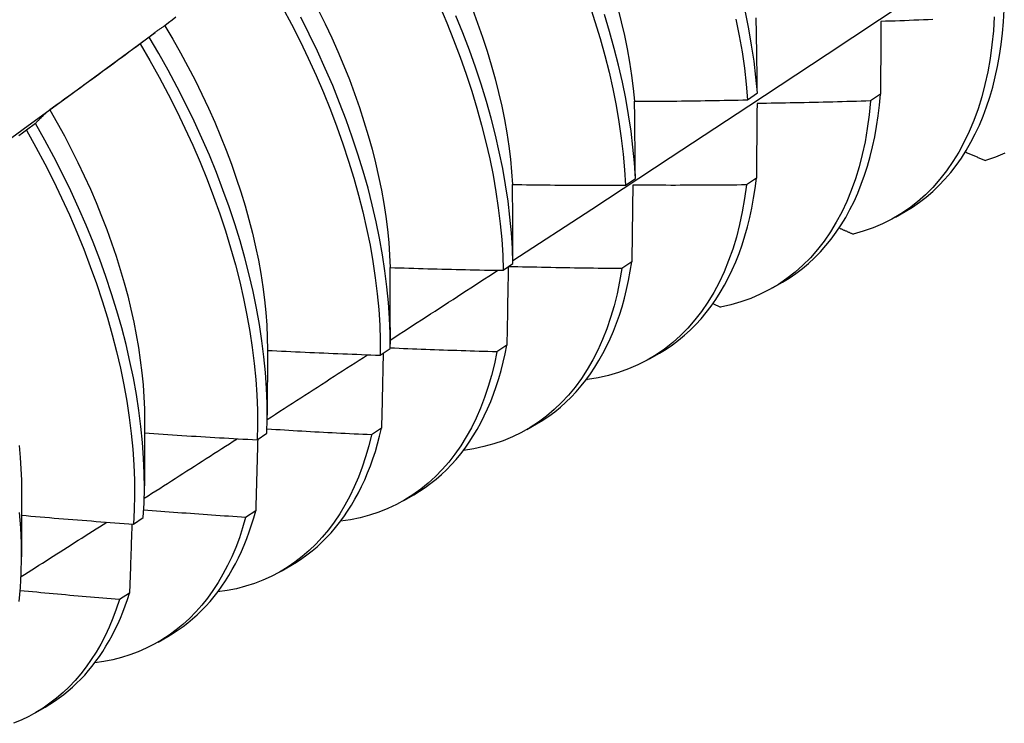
# Model space of a CAD drawing. Header units: inches. Extents: x 25 to 728, y 80 to 330.
# Tile 98 of 160: x 652.805 to 653.084, y 298.366 to 298.565. Entities that reach past the tile are written whole.
import ezdxf

# ---------------------------------------------------------------- set-up
doc = ezdxf.new("R2010")
doc.units = ezdxf.units.IN
doc.header["$MEASUREMENT"] = 0
doc.layers.add('Visible Edges(ANSI)', color=7, linetype='Continuous', lineweight=25)

msp = doc.modelspace()

# ---------------------------------------------------------------- linework, layer by layer
at = {"layer": 'Visible Edges(ANSI)'}
for p, q in [((652.82997, 298.55159), (652.84381, 298.56181)), ((652.84212, 298.56049), (652.83955, 298.55853)), ((653.01157, 298.54271), (653.01433, 298.54465)), ((653.04919, 298.5443), (653.04638, 298.5424)), ((652.80992, 298.53604), (652.80734, 298.53409)), ((652.97702, 298.51855), (652.97979, 298.52048)), ((653.01404, 298.52054), (653.01122, 298.51864)), ((653.05343, 298.50952), (653.05621, 298.51113)), ((652.94235, 298.49447), (652.94513, 298.49639)), ((652.97877, 298.49686), (652.97595, 298.49497)), ((653.01863, 298.48948), (653.02141, 298.49109)), ((653.00175, 298.48504), (653.00385, 298.48409)), ((652.91036, 298.47828), (652.91036, 298.47355)), ((652.87558, 298.47197), (652.87556, 298.45351)), ((652.90756, 298.47045), (652.91035, 298.47237)), ((652.94339, 298.47328), (652.94055, 298.4714)), ((652.98383, 298.46945), (652.98662, 298.47105)), ((652.966, 298.4637), (652.96621, 298.46361)), ((652.84078, 298.45193), (652.84076, 298.43347)), ((652.90789, 298.4498), (652.90504, 298.44792)), ((652.94903, 298.44941), (652.95182, 298.45101)), ((652.87266, 298.44651), (652.87545, 298.44842)), ((652.80599, 298.43189), (652.80596, 298.41344)), ((652.91424, 298.42937), (652.91702, 298.43097)), ((652.83763, 298.42266), (652.84044, 298.42456)), ((652.87227, 298.42642), (652.86942, 298.42455)), ((652.87944, 298.40933), (652.88222, 298.41093)), ((652.83654, 298.40314), (652.83368, 298.40128)), ((652.84464, 298.38929), (652.84742, 298.39089)), ((652.80984, 298.36925), (652.81262, 298.37085))]:
    msp.add_line(p, q, dxfattribs=at)
at = {"layer": 'Visible Edges(ANSI)', "flags": 128}
for points in [[(652.94513, 298.49728), (652.96742, 298.51182), (652.98968, 298.52639), (653.0119, 298.54099), (653.03408, 298.55563), (653.05621, 298.57029), (653.07831, 298.58498), (653.10037, 298.5997), (653.12239, 298.61445), (653.14437, 298.62923), (653.1663, 298.64402), (653.1882, 298.65885), (653.21006, 298.6737), (653.23187, 298.68856), (653.25365, 298.70346), (653.27538, 298.71837)], [(652.87989, 298.56887), (652.88242, 298.56411), (652.88485, 298.55931), (652.88716, 298.55449), (652.88936, 298.54964), (652.89144, 298.54479), (652.89341, 298.53993), (652.89525, 298.53508), (652.89698, 298.53022), (652.89857, 298.52539), (652.90004, 298.52057), (652.90139, 298.51577), (652.9026, 298.511), (652.90369, 298.50627), (652.90464, 298.50159), (652.90546, 298.49695), (652.90614, 298.49236), (652.9067, 298.48784), (652.90712, 298.48338), (652.9074, 298.47899), (652.90755, 298.47468), (652.90756, 298.47045)], [(652.92429, 298.5694), (652.92636, 298.56454), (652.92832, 298.55969), (652.93016, 298.55483), (652.93187, 298.54998), (652.93346, 298.54514), (652.93493, 298.54032), (652.93626, 298.53552), (652.93747, 298.53076), (652.93854, 298.52603), (652.93949, 298.52135), (652.9403, 298.51671), (652.94098, 298.51213), (652.94152, 298.50761), (652.94193, 298.50316), (652.94221, 298.49877), (652.94235, 298.49447)], [(652.96677, 298.56973), (652.96835, 298.56489), (652.96981, 298.56007), (652.97114, 298.55528), (652.97233, 298.55052), (652.9734, 298.54579), (652.97434, 298.54111), (652.97514, 298.53648), (652.97581, 298.5319), (652.97635, 298.52738), (652.97675, 298.52293), (652.97702, 298.51855)], [(652.84968, 298.56606), (652.84862, 298.56527), (652.84757, 298.56447), (652.84651, 298.56368)], [(652.91035, 298.47237), (652.91033, 298.4766), (652.91017, 298.48092), (652.90987, 298.48532), (652.90944, 298.48978), (652.90888, 298.49431), (652.90818, 298.4989), (652.90735, 298.50354), (652.90639, 298.50823), (652.9053, 298.51296), (652.90408, 298.51773), (652.90272, 298.52253), (652.90124, 298.52735), (652.89963, 298.53219), (652.8979, 298.53705), (652.89605, 298.5419), (652.89408, 298.54676), (652.89198, 298.55161), (652.88977, 298.55645), (652.88745, 298.56127), (652.88502, 298.56607)], [(652.88999, 298.56817), (652.89194, 298.56425), (652.89379, 298.5603), (652.89556, 298.55635), (652.89723, 298.55238), (652.8988, 298.54842), (652.90028, 298.54446), (652.90166, 298.5405), (652.90294, 298.53656), (652.90412, 298.53263), (652.90521, 298.52873), (652.90619, 298.52485), (652.90707, 298.52099), (652.90785, 298.51718), (652.90853, 298.5134), (652.9091, 298.50967), (652.90957, 298.50598), (652.90994, 298.50235), (652.91019, 298.49877), (652.91034, 298.49526)], [(652.94513, 298.49639), (652.94498, 298.5007), (652.94469, 298.50509), (652.94427, 298.50955), (652.94372, 298.51408), (652.94303, 298.51866), (652.94221, 298.5233), (652.94125, 298.52799), (652.94017, 298.53272), (652.93895, 298.53749), (652.9376, 298.54228), (652.93613, 298.54711), (652.93453, 298.55194), (652.93281, 298.5568), (652.93096, 298.56165), (652.92899, 298.56651)], [(652.93363, 298.56836), (652.93512, 298.5644), (652.93651, 298.56045), (652.9378, 298.5565), (652.93899, 298.55258), (652.94007, 298.54868), (652.94105, 298.5448), (652.94193, 298.54095), (652.9427, 298.53714), (652.94337, 298.53337), (652.94393, 298.52964), (652.94439, 298.52595), (652.94474, 298.52232), (652.94499, 298.51875)], [(652.97979, 298.52048), (652.97951, 298.52487), (652.9791, 298.52933), (652.97855, 298.53385), (652.97787, 298.53843), (652.97706, 298.54307), (652.97611, 298.54775), (652.97503, 298.55248), (652.97382, 298.55724), (652.97249, 298.56204), (652.97102, 298.56686)], [(652.97482, 298.56865), (652.97581, 298.56477), (652.97669, 298.56092), (652.97748, 298.5571), (652.97815, 298.55333), (652.97873, 298.5496), (652.97919, 298.54592), (652.97955, 298.54229)], [(653.01433, 298.54465), (653.01393, 298.5491), (653.01339, 298.55362), (653.01271, 298.5582), (653.01191, 298.56283), (653.01097, 298.56751)], [(653.08142, 298.56624), (653.08116, 298.5622), (653.08077, 298.55826), (653.08024, 298.55441), (653.07958, 298.55068), (653.07879, 298.54706), (653.07787, 298.54355), (653.07682, 298.54017), (653.07564, 298.53691), (653.07434, 298.53378), (653.07292, 298.53079), (653.07137, 298.52793), (653.06971, 298.52522), (653.06793, 298.52264), (653.06604, 298.52022), (653.06403, 298.51795), (653.06191, 298.51583), (653.05969, 298.51387), (653.05737, 298.51207), (653.05494, 298.51043), (653.05242, 298.50896), (653.0498, 298.50765), (653.0471, 298.50651), (653.0443, 298.50553), (653.04143, 298.50473)], [(653.05621, 298.51113), (653.05826, 298.51238), (653.06024, 298.51374), (653.06215, 298.51521), (653.06399, 298.51679), (653.06576, 298.51847), (653.06746, 298.52026), (653.06908, 298.52215), (653.07063, 298.52414), (653.07211, 298.52623), (653.0735, 298.52842), (653.07482, 298.5307), (653.07605, 298.53308), (653.0772, 298.53556), (653.07827, 298.53812), (653.07926, 298.54077), (653.08016, 298.5435), (653.08097, 298.54632), (653.0817, 298.54921), (653.08234, 298.55219), (653.0829, 298.55524), (653.08336, 298.55837), (653.08374, 298.56156), (653.08403, 298.56483), (653.08422, 298.56816)], [(652.84651, 298.56368), (652.84632, 298.56356), (652.84613, 298.56344), (652.84594, 298.56332), (652.84576, 298.56319), (652.84557, 298.56307), (652.84538, 298.56294), (652.8452, 298.56281), (652.84501, 298.56268), (652.84482, 298.56255), (652.84464, 298.56242), (652.84446, 298.56229), (652.84427, 298.56216), (652.84409, 298.56203), (652.84391, 298.56189), (652.84373, 298.56176), (652.84355, 298.56162), (652.84336, 298.56148), (652.84319, 298.56134), (652.84301, 298.5612), (652.84283, 298.56106), (652.84265, 298.56092), (652.84247, 298.56078), (652.8423, 298.56063), (652.84212, 298.56049)], [(652.84651, 298.56368), (652.84879, 298.55987), (652.85098, 298.55602), (652.85309, 298.55214), (652.85511, 298.54824), (652.85705, 298.54431), (652.8589, 298.54037), (652.86066, 298.53642), (652.86233, 298.53246), (652.86391, 298.5285), (652.86539, 298.52454), (652.86678, 298.52059), (652.86807, 298.51665), (652.86927, 298.51273), (652.87036, 298.50883), (652.87136, 298.50495), (652.87225, 298.50111), (652.87304, 298.4973), (652.87372, 298.49353), (652.8743, 298.4898), (652.87477, 298.48612), (652.87513, 298.4825), (652.87539, 298.47893), (652.87554, 298.47542), (652.87558, 298.47197)], [(653.00826, 298.56555), (653.00919, 298.56087), (653.00999, 298.55625), (653.01065, 298.55167), (653.01118, 298.54716), (653.01157, 298.54271)], [(653.01433, 298.54465), (653.01432, 298.54554), (653.01431, 298.54644), (653.0143, 298.54733), (653.01428, 298.54822), (653.01427, 298.54911), (653.01426, 298.55001), (653.01425, 298.5509), (653.01423, 298.55179), (653.01422, 298.55267), (653.01421, 298.55356), (653.01419, 298.55445), (653.01418, 298.55533), (653.01417, 298.55622), (653.01415, 298.5571), (653.01414, 298.55799), (653.01412, 298.55887), (653.01411, 298.55975), (653.01409, 298.56063), (653.01408, 298.56151), (653.01406, 298.56239), (653.01405, 298.56326), (653.01403, 298.56414), (653.01402, 298.56502), (653.014, 298.56589)], [(653.04931, 298.56488), (653.04931, 298.56403), (653.04931, 298.56319), (653.0493, 298.56234), (653.0493, 298.56149), (653.04929, 298.56064), (653.04929, 298.55979), (653.04928, 298.55893), (653.04928, 298.55808), (653.04927, 298.55723), (653.04927, 298.55637), (653.04926, 298.55552), (653.04926, 298.55466), (653.04925, 298.5538), (653.04925, 298.55294), (653.04924, 298.55208), (653.04924, 298.55122), (653.04923, 298.55036), (653.04922, 298.5495), (653.04922, 298.54863), (653.04921, 298.54777), (653.04921, 298.5469), (653.0492, 298.54604), (653.0492, 298.54517), (653.04919, 298.5443)], [(653.06404, 298.56543), (653.0627, 298.56537), (653.06136, 298.56532), (653.06002, 298.56527), (653.05868, 298.56522), (653.05735, 298.56516), (653.05601, 298.56511), (653.05467, 298.56507), (653.05333, 298.56502), (653.05199, 298.56497), (653.05065, 298.56493), (653.04931, 298.56488)], [(652.87545, 298.44842), (652.87555, 298.45258), (652.87552, 298.45682), (652.87535, 298.46114), (652.87505, 298.46554), (652.87462, 298.47001), (652.87405, 298.47454), (652.87334, 298.47913), (652.8725, 298.48378), (652.87153, 298.48847), (652.87043, 298.49321), (652.8692, 298.49798), (652.86784, 298.50278), (652.86635, 298.5076), (652.86474, 298.51244), (652.863, 298.51729), (652.86114, 298.52215), (652.85916, 298.52701), (652.85706, 298.53186), (652.85484, 298.5367), (652.85251, 298.54152), (652.85007, 298.54631), (652.84753, 298.55108), (652.84487, 298.5558), (652.84212, 298.56049)], [(652.83955, 298.55853), (652.83849, 298.55775), (652.83743, 298.55696), (652.83637, 298.55617), (652.83531, 298.55539), (652.83425, 298.5546), (652.83318, 298.55382), (652.83212, 298.55304), (652.83106, 298.55226), (652.82999, 298.55148), (652.82893, 298.5507), (652.82786, 298.54992), (652.8268, 298.54914), (652.82573, 298.54837), (652.82466, 298.54759), (652.8236, 298.54682), (652.82253, 298.54604), (652.82146, 298.54527), (652.82039, 298.5445), (652.81932, 298.54373), (652.81824, 298.54296), (652.81717, 298.54219), (652.8161, 298.54142), (652.81503, 298.54066), (652.81395, 298.53989)], [(652.83955, 298.55853), (652.84229, 298.55385), (652.84494, 298.54912), (652.84748, 298.54435), (652.84991, 298.53955), (652.85223, 298.53473), (652.85443, 298.52989), (652.85653, 298.52504), (652.8585, 298.52018), (652.86035, 298.51533), (652.86208, 298.51047), (652.86368, 298.50563), (652.86516, 298.50081), (652.86651, 298.49601), (652.86774, 298.49125), (652.86883, 298.48651), (652.86979, 298.48182), (652.87061, 298.47718), (652.87131, 298.47259), (652.87187, 298.46807), (652.8723, 298.4636), (652.87259, 298.45921), (652.87275, 298.45489), (652.87277, 298.45066), (652.87266, 298.44651)], [(652.7967, 298.52733), (652.8078, 298.53542), (652.81889, 298.54351), (652.82997, 298.55159)], [(653.02141, 298.49109), (653.02336, 298.49228), (653.02525, 298.49357), (653.02708, 298.49495), (653.02884, 298.49644), (653.03055, 298.49802), (653.03218, 298.49969), (653.03375, 298.50146), (653.03525, 298.50333), (653.03668, 298.50528), (653.03805, 298.50732), (653.03934, 298.50945), (653.04055, 298.51167), (653.0417, 298.51397), (653.04277, 298.51635), (653.04376, 298.51882), (653.04468, 298.52136), (653.04552, 298.52398), (653.04628, 298.52668), (653.04697, 298.52945), (653.04757, 298.53228), (653.0481, 298.53519), (653.04854, 298.53817), (653.04891, 298.5412), (653.04919, 298.5443)], [(652.97955, 298.54229), (652.98088, 298.5423), (652.98222, 298.54231), (652.98355, 298.54231), (652.98489, 298.54232), (652.98622, 298.54233), (652.98755, 298.54234), (652.98889, 298.54236), (652.99022, 298.54237), (652.99156, 298.54238), (652.99289, 298.5424), (652.99423, 298.54241), (652.99556, 298.54243), (652.9969, 298.54245), (652.99823, 298.54247), (652.99956, 298.54249), (653.0009, 298.54251), (653.00223, 298.54253), (653.00357, 298.54255), (653.0049, 298.54258), (653.00624, 298.5426), (653.00757, 298.54263), (653.0089, 298.54265), (653.01024, 298.54268), (653.01157, 298.54271)], [(652.97979, 298.52048), (652.97978, 298.5214), (652.97977, 298.52232), (652.97977, 298.52324), (652.97976, 298.52415), (652.97975, 298.52507), (652.97974, 298.52598), (652.97973, 298.5269), (652.97972, 298.52781), (652.97971, 298.52872), (652.9797, 298.52963), (652.97969, 298.53054), (652.97968, 298.53145), (652.97967, 298.53236), (652.97966, 298.53327), (652.97965, 298.53417), (652.97964, 298.53508), (652.97963, 298.53598), (652.97962, 298.53689), (652.97961, 298.53779), (652.9796, 298.53869), (652.97959, 298.53959), (652.97957, 298.54049), (652.97956, 298.54139), (652.97955, 298.54229)], [(653.04638, 298.5424), (653.046, 298.53845), (653.04547, 298.5346), (653.04482, 298.53086), (653.04404, 298.52723), (653.04313, 298.52372), (653.04209, 298.52032), (653.04092, 298.51706), (653.03962, 298.51392), (653.03821, 298.51092), (653.03667, 298.50806), (653.03501, 298.50533), (653.03324, 298.50275), (653.03135, 298.50032), (653.02935, 298.49804), (653.02724, 298.49592), (653.02503, 298.49395), (653.02271, 298.49214), (653.02029, 298.49049), (653.01777, 298.489), (653.01516, 298.48768), (653.01246, 298.48653), (653.00967, 298.48555), (653.0068, 298.48473), (653.00385, 298.48409)], [(653.01424, 298.54168), (653.01423, 298.54081), (653.01422, 298.53994), (653.01421, 298.53906), (653.01421, 298.53819), (653.0142, 298.53732), (653.01419, 298.53644), (653.01418, 298.53557), (653.01418, 298.53469), (653.01417, 298.53381), (653.01416, 298.53293), (653.01415, 298.53205), (653.01414, 298.53117), (653.01414, 298.53029), (653.01413, 298.52941), (653.01412, 298.52853), (653.01411, 298.52764), (653.0141, 298.52676), (653.01409, 298.52587), (653.01409, 298.52498), (653.01408, 298.5241), (653.01407, 298.52321), (653.01406, 298.52232), (653.01405, 298.52143), (653.01404, 298.52054)], [(653.04638, 298.5424), (653.04504, 298.54236), (653.0437, 298.54232), (653.04237, 298.54228), (653.04103, 298.54224), (653.03969, 298.5422), (653.03835, 298.54216), (653.03701, 298.54213), (653.03567, 298.54209), (653.03433, 298.54206), (653.03299, 298.54202), (653.03165, 298.54199), (653.03031, 298.54196), (653.02897, 298.54193), (653.02763, 298.5419), (653.02629, 298.54188), (653.02495, 298.54185), (653.02361, 298.54183), (653.02227, 298.5418), (653.02093, 298.54178), (653.01959, 298.54176), (653.01825, 298.54173), (653.01691, 298.54171), (653.01558, 298.5417), (653.01424, 298.54168)], [(652.81395, 298.53989), (652.81378, 298.53974), (652.8136, 298.53959), (652.81343, 298.53944), (652.81326, 298.53929), (652.81308, 298.53914), (652.81291, 298.53899), (652.81274, 298.53883), (652.81257, 298.53868), (652.8124, 298.53852), (652.81223, 298.53836), (652.81206, 298.5382), (652.81189, 298.53804), (652.81172, 298.53788), (652.81156, 298.53772), (652.81139, 298.53756), (652.81122, 298.53739), (652.81106, 298.53723), (652.81089, 298.53706), (652.81073, 298.53689), (652.81056, 298.53673), (652.8104, 298.53656), (652.81024, 298.53639), (652.81008, 298.53622), (652.80992, 298.53604)], [(652.81395, 298.53989), (652.81606, 298.5362), (652.8181, 298.53248), (652.82006, 298.52874), (652.82194, 298.52498), (652.82374, 298.5212), (652.82545, 298.51742), (652.82709, 298.51362), (652.82863, 298.50983), (652.83009, 298.50603), (652.83146, 298.50224), (652.83274, 298.49846), (652.83393, 298.49469), (652.83502, 298.49095), (652.83602, 298.48722), (652.83693, 298.48351), (652.83774, 298.47984), (652.83845, 298.4762), (652.83907, 298.47259), (652.8396, 298.46902), (652.84003, 298.4655), (652.84036, 298.46203), (652.8406, 298.45861), (652.84074, 298.45524), (652.84078, 298.45193)], [(652.84044, 298.42456), (652.84066, 298.42863), (652.84076, 298.43279), (652.84072, 298.43703), (652.84054, 298.44136), (652.84023, 298.44576), (652.83979, 298.45024), (652.83921, 298.45477), (652.8385, 298.45937), (652.83765, 298.46402), (652.83667, 298.46871), (652.83556, 298.47345), (652.83432, 298.47822), (652.83296, 298.48302), (652.83146, 298.48785), (652.82984, 298.49269), (652.82809, 298.49754), (652.82622, 298.5024), (652.82424, 298.50726), (652.82213, 298.51211), (652.81991, 298.51695), (652.81757, 298.52176), (652.81513, 298.52656), (652.81257, 298.53132), (652.80992, 298.53604)], [(652.80734, 298.53409), (652.80626, 298.53332), (652.80518, 298.53256)], [(652.80734, 298.53409), (652.80999, 298.52936), (652.81253, 298.52459), (652.81497, 298.5198), (652.8173, 298.51498), (652.81951, 298.51014), (652.82161, 298.50529), (652.82359, 298.50043), (652.82544, 298.49557), (652.82718, 298.49072), (652.82879, 298.48588), (652.83028, 298.48106), (652.83164, 298.47626), (652.83287, 298.47149), (652.83397, 298.46675), (652.83493, 298.46206), (652.83577, 298.45742), (652.83647, 298.45283), (652.83704, 298.44829), (652.83748, 298.44383), (652.83778, 298.43943), (652.83794, 298.43511), (652.83797, 298.43087), (652.83787, 298.42672), (652.83763, 298.42266)], [(653.07322, 298.52796), (653.07346, 298.52786), (653.0737, 298.52776), (653.07393, 298.52766), (653.07417, 298.52755), (653.07441, 298.52745), (653.07465, 298.52735), (653.07488, 298.52725), (653.07512, 298.52715), (653.07536, 298.52705), (653.0756, 298.52694), (653.07584, 298.52684), (653.07607, 298.52674), (653.07631, 298.52664), (653.07655, 298.52654), (653.07679, 298.52644), (653.07703, 298.52633), (653.07726, 298.52623), (653.0775, 298.52613), (653.07774, 298.52603), (653.07798, 298.52593), (653.07822, 298.52583), (653.07846, 298.52572), (653.07869, 298.52562), (653.07893, 298.52552)], [(653.08444, 298.52762), (653.08173, 298.52648), (653.07893, 298.52552)], [(652.94499, 298.51875), (652.94633, 298.51873), (652.94766, 298.51871), (652.949, 298.51869), (652.95033, 298.51868), (652.95167, 298.51866), (652.953, 298.51865), (652.95434, 298.51863), (652.95567, 298.51862), (652.957, 298.51861), (652.95834, 298.5186), (652.95967, 298.51859), (652.96101, 298.51858), (652.96234, 298.51857), (652.96368, 298.51857), (652.96501, 298.51856), (652.96635, 298.51856), (652.96768, 298.51855), (652.96901, 298.51855), (652.97035, 298.51855), (652.97168, 298.51855), (652.97302, 298.51855), (652.97435, 298.51855), (652.97569, 298.51855), (652.97702, 298.51855)], [(652.94513, 298.49639), (652.94513, 298.49733), (652.94512, 298.49827), (652.94512, 298.49921), (652.94512, 298.50015), (652.94511, 298.50109), (652.94511, 298.50203), (652.94511, 298.50296), (652.9451, 298.5039), (652.9451, 298.50483), (652.94509, 298.50577), (652.94509, 298.5067), (652.94508, 298.50763), (652.94507, 298.50856), (652.94507, 298.50949), (652.94506, 298.51042), (652.94506, 298.51135), (652.94505, 298.51228), (652.94504, 298.5132), (652.94503, 298.51413), (652.94503, 298.51505), (652.94502, 298.51598), (652.94501, 298.5169), (652.945, 298.51782), (652.94499, 298.51875)], [(653.01122, 298.51864), (653.01071, 298.51478), (653.01007, 298.51104), (653.00929, 298.5074), (653.00839, 298.50388), (653.00735, 298.50048), (653.00619, 298.49721), (653.00491, 298.49407), (653.0035, 298.49106), (653.00197, 298.48818), (653.00032, 298.48545), (652.99855, 298.48286), (652.99667, 298.48042), (652.99468, 298.47813), (652.99257, 298.476), (652.99036, 298.47402), (652.98805, 298.4722), (652.98564, 298.47054), (652.98312, 298.46905), (652.98052, 298.46772), (652.97782, 298.46656), (652.97504, 298.46556), (652.97217, 298.46474), (652.96923, 298.46409), (652.96621, 298.46361)], [(653.01122, 298.51864), (653.00988, 298.51862), (653.00854, 298.51861), (653.0072, 298.5186), (653.00586, 298.51858), (653.00452, 298.51857), (653.00318, 298.51856), (653.00184, 298.51855), (653.0005, 298.51854), (652.99916, 298.51854), (652.99782, 298.51853), (652.99648, 298.51853), (652.99514, 298.51852), (652.9938, 298.51852), (652.99246, 298.51852), (652.99112, 298.51851), (652.98978, 298.51851), (652.98844, 298.51852), (652.9871, 298.51852), (652.98576, 298.51852), (652.98442, 298.51852), (652.98308, 298.51853), (652.98174, 298.51854), (652.9804, 298.51854), (652.97906, 298.51855)], [(652.98662, 298.47105), (652.98847, 298.47218), (652.99027, 298.47339), (652.99201, 298.4747), (652.9937, 298.47609), (652.99533, 298.47757), (652.9969, 298.47914), (652.99841, 298.48079), (652.99986, 298.48253), (653.00125, 298.48435), (653.00257, 298.48625), (653.00383, 298.48823), (653.00503, 298.49028), (653.00616, 298.49242), (653.00722, 298.49463), (653.00822, 298.49692), (653.00915, 298.49927), (653.01001, 298.5017), (653.0108, 298.5042), (653.01152, 298.50676), (653.01217, 298.5094), (653.01274, 298.51209), (653.01325, 298.51485), (653.01368, 298.51766), (653.01404, 298.52054)], [(652.97906, 298.51855), (652.97905, 298.51766), (652.97903, 298.51676), (652.97902, 298.51587), (652.97901, 298.51497), (652.979, 298.51407), (652.97899, 298.51318), (652.97898, 298.51228), (652.97897, 298.51138), (652.97896, 298.51048), (652.97895, 298.50958), (652.97893, 298.50867), (652.97892, 298.50777), (652.97891, 298.50687), (652.9789, 298.50596), (652.97889, 298.50505), (652.97887, 298.50415), (652.97886, 298.50324), (652.97885, 298.50233), (652.97884, 298.50142), (652.97882, 298.50051), (652.97881, 298.4996), (652.9788, 298.49869), (652.97879, 298.49778), (652.97877, 298.49686)], [(653.03749, 298.50646), (653.03765, 298.50639), (653.03781, 298.50632), (653.03798, 298.50624), (653.03814, 298.50617), (653.03831, 298.5061), (653.03847, 298.50603), (653.03863, 298.50596), (653.0388, 298.50588), (653.03896, 298.50581), (653.03913, 298.50574), (653.03929, 298.50567), (653.03945, 298.5056), (653.03962, 298.50552), (653.03978, 298.50545), (653.03995, 298.50538), (653.04011, 298.50531), (653.04028, 298.50524), (653.04044, 298.50516), (653.0406, 298.50509), (653.04077, 298.50502), (653.04093, 298.50495), (653.0411, 298.50488), (653.04126, 298.5048), (653.04143, 298.50473)], [(652.95182, 298.45101), (652.95357, 298.45207), (652.95528, 298.45322), (652.95694, 298.45445), (652.95855, 298.45575), (652.9601, 298.45713), (652.96161, 298.45859), (652.96306, 298.46013), (652.96445, 298.46174), (652.9658, 298.46343), (652.96708, 298.46519), (652.96831, 298.46703), (652.96948, 298.46893), (652.97059, 298.4709), (652.97164, 298.47295), (652.97264, 298.47506), (652.97357, 298.47724), (652.97444, 298.47948), (652.97525, 298.48178), (652.976, 298.48415), (652.97668, 298.48658), (652.9773, 298.48906), (652.97785, 298.49161), (652.97835, 298.49421), (652.97877, 298.49686)], [(652.91034, 298.49526), (652.91167, 298.49521), (652.91301, 298.49517), (652.91434, 298.49513), (652.91567, 298.49509), (652.91701, 298.49505), (652.91834, 298.49501), (652.91967, 298.49497), (652.92101, 298.49493), (652.92234, 298.4949), (652.92368, 298.49486), (652.92501, 298.49483), (652.92634, 298.4948), (652.92768, 298.49476), (652.92901, 298.49473), (652.93034, 298.4947), (652.93168, 298.49467), (652.93301, 298.49464), (652.93435, 298.49461), (652.93568, 298.49459), (652.93702, 298.49456), (652.93835, 298.49454), (652.93968, 298.49451), (652.94102, 298.49449), (652.94235, 298.49447)], [(652.91036, 298.47828), (652.91036, 298.47899), (652.91036, 298.47971), (652.91036, 298.48042), (652.91037, 298.48113), (652.91037, 298.48184), (652.91037, 298.48255), (652.91037, 298.48326), (652.91036, 298.48397), (652.91036, 298.48468), (652.91036, 298.48539), (652.91036, 298.4861), (652.91036, 298.4868), (652.91036, 298.48751), (652.91036, 298.48822), (652.91036, 298.48892), (652.91036, 298.48963), (652.91036, 298.49033), (652.91035, 298.49104), (652.91035, 298.49174), (652.91035, 298.49245), (652.91035, 298.49315), (652.91034, 298.49385), (652.91034, 298.49456), (652.91034, 298.49526)], [(652.91036, 298.47473), (652.91163, 298.47555), (652.9129, 298.47637), (652.91417, 298.47719), (652.91544, 298.47802), (652.91672, 298.47884), (652.91799, 298.47966), (652.91926, 298.48048), (652.92053, 298.48131), (652.9218, 298.48213), (652.92307, 298.48295), (652.92434, 298.48378), (652.92561, 298.4846), (652.92688, 298.48542), (652.92815, 298.48625), (652.92942, 298.48707), (652.93069, 298.4879), (652.93196, 298.48872), (652.93323, 298.48954), (652.9345, 298.49037), (652.93577, 298.49119), (652.93703, 298.49202), (652.9383, 298.49284), (652.93957, 298.49367), (652.94084, 298.49449)], [(652.97595, 298.49497), (652.97533, 298.49135), (652.9746, 298.48783), (652.97374, 298.48441), (652.97277, 298.48111), (652.97168, 298.47793), (652.97047, 298.47486), (652.96914, 298.47192), (652.9677, 298.4691), (652.96615, 298.46642), (652.96449, 298.46387), (652.96272, 298.46145), (652.96085, 298.45918), (652.95887, 298.45704), (652.95679, 298.45505), (652.95462, 298.45321), (652.95235, 298.45151), (652.94998, 298.44997), (652.94753, 298.44858), (652.94499, 298.44734), (652.94237, 298.44626), (652.93966, 298.44534), (652.93688, 298.44458), (652.93403, 298.44397), (652.9311, 298.44353)], [(652.94378, 298.49545), (652.94376, 298.49454), (652.94375, 298.49362), (652.94373, 298.49271), (652.94372, 298.49179), (652.9437, 298.49087), (652.94369, 298.48996), (652.94367, 298.48904), (652.94366, 298.48812), (652.94364, 298.4872), (652.94362, 298.48627), (652.94361, 298.48535), (652.94359, 298.48443), (652.94358, 298.4835), (652.94356, 298.48258), (652.94354, 298.48165), (652.94353, 298.48073), (652.94351, 298.4798), (652.94349, 298.47887), (652.94348, 298.47794), (652.94346, 298.47701), (652.94344, 298.47608), (652.94342, 298.47515), (652.94341, 298.47421), (652.94339, 298.47328)], [(652.97595, 298.49497), (652.97461, 298.49498), (652.97327, 298.49499), (652.97193, 298.49501), (652.9706, 298.49502), (652.96926, 298.49503), (652.96792, 298.49505), (652.96658, 298.49507), (652.96525, 298.49508), (652.96391, 298.4951), (652.96257, 298.49512), (652.96123, 298.49514), (652.9599, 298.49516), (652.95856, 298.49519), (652.95722, 298.49521), (652.95589, 298.49524), (652.95455, 298.49526), (652.95321, 298.49529), (652.95187, 298.49532), (652.95054, 298.49535), (652.9492, 298.49537), (652.94786, 298.49541), (652.94653, 298.49544), (652.94519, 298.49547), (652.94385, 298.4955)], [(652.87558, 298.47183), (652.87691, 298.47177), (652.87825, 298.4717), (652.87958, 298.47163), (652.88091, 298.47157), (652.88224, 298.4715), (652.88357, 298.47144), (652.88491, 298.47138), (652.88624, 298.47131), (652.88757, 298.47125), (652.8889, 298.47119), (652.89024, 298.47113), (652.89157, 298.47108), (652.8929, 298.47102), (652.89423, 298.47096), (652.89557, 298.47091), (652.8969, 298.47085), (652.89823, 298.4708), (652.89956, 298.47075), (652.9009, 298.4707), (652.90223, 298.47064), (652.90356, 298.47059), (652.9049, 298.47055), (652.90623, 298.4705), (652.90756, 298.47045)], [(652.94055, 298.4714), (652.93985, 298.46802), (652.93904, 298.46473), (652.93812, 298.46155), (652.93709, 298.45848), (652.93595, 298.45551), (652.93471, 298.45266), (652.93336, 298.44992), (652.93191, 298.44731), (652.93035, 298.44481), (652.9287, 298.44244), (652.92695, 298.44019), (652.9251, 298.43808), (652.92316, 298.43609), (652.92112, 298.43424), (652.919, 298.43253), (652.91679, 298.43095), (652.9145, 298.42952), (652.91212, 298.42822), (652.90966, 298.42707), (652.90713, 298.42606), (652.90453, 298.4252), (652.90185, 298.42448), (652.89911, 298.42391), (652.8963, 298.42349)], [(652.94055, 298.4714), (652.93929, 298.47143), (652.93803, 298.47147), (652.93678, 298.4715), (652.93552, 298.47154), (652.93426, 298.47158), (652.933, 298.47162), (652.93174, 298.47165), (652.93048, 298.47169), (652.92922, 298.47174), (652.92797, 298.47178), (652.92671, 298.47182), (652.92545, 298.47186), (652.92419, 298.47191), (652.92293, 298.47195), (652.92167, 298.472), (652.92042, 298.47205), (652.91916, 298.4721), (652.9179, 298.47215), (652.91664, 298.4722), (652.91538, 298.47225), (652.91413, 298.4723), (652.91287, 298.47235), (652.91161, 298.4724), (652.91035, 298.47246)], [(652.91702, 298.43097), (652.91868, 298.43197), (652.92029, 298.43305), (652.92187, 298.4342), (652.92339, 298.43541), (652.92487, 298.4367), (652.92631, 298.43806), (652.9277, 298.43948), (652.92904, 298.44098), (652.93033, 298.44254), (652.93157, 298.44416), (652.93276, 298.44585), (652.9339, 298.44761), (652.93499, 298.44943), (652.93603, 298.45131), (652.93701, 298.45325), (652.93794, 298.45525), (652.93882, 298.45731), (652.93964, 298.45943), (652.9404, 298.4616), (652.94111, 298.46383), (652.94177, 298.46612), (652.94236, 298.46845), (652.94291, 298.47084), (652.94339, 298.47328)], [(652.87555, 298.45229), (652.87674, 298.45305), (652.87792, 298.45381), (652.8791, 298.45458), (652.88029, 298.45534), (652.88147, 298.4561), (652.88266, 298.45686), (652.88384, 298.45762), (652.88502, 298.45838), (652.88621, 298.45914), (652.88739, 298.45991), (652.88857, 298.46067), (652.88976, 298.46143), (652.89094, 298.46219), (652.89212, 298.46295), (652.8933, 298.46372), (652.89449, 298.46448), (652.89567, 298.46524), (652.89685, 298.466), (652.89803, 298.46677), (652.89922, 298.46753), (652.9004, 298.46829), (652.90158, 298.46905), (652.90276, 298.46982), (652.90394, 298.47058)], [(652.90837, 298.471), (652.90835, 298.47013), (652.90833, 298.46925), (652.90831, 298.46838), (652.90829, 298.4675), (652.90827, 298.46662), (652.90825, 298.46574), (652.90824, 298.46486), (652.90822, 298.46398), (652.9082, 298.4631), (652.90818, 298.46222), (652.90816, 298.46134), (652.90814, 298.46045), (652.90812, 298.45957), (652.9081, 298.45868), (652.90808, 298.4578), (652.90806, 298.45691), (652.90804, 298.45602), (652.90802, 298.45514), (652.90799, 298.45425), (652.90797, 298.45336), (652.90795, 298.45247), (652.90793, 298.45158), (652.90791, 298.45069), (652.90789, 298.4498)], [(652.90504, 298.44792), (652.90381, 298.44798), (652.90258, 298.44804), (652.90135, 298.44809), (652.90012, 298.44815), (652.89888, 298.44821), (652.89765, 298.44827), (652.89642, 298.44834), (652.89519, 298.4484), (652.89396, 298.44846), (652.89273, 298.44853), (652.89149, 298.44859), (652.89026, 298.44866), (652.88903, 298.44872), (652.8878, 298.44879), (652.88657, 298.44886), (652.88534, 298.44893), (652.88411, 298.449), (652.88288, 298.44907), (652.88165, 298.44914), (652.88042, 298.44921), (652.87918, 298.44929), (652.87795, 298.44936), (652.87672, 298.44943), (652.87549, 298.44951)], [(652.88222, 298.41093), (652.88378, 298.41187), (652.88531, 298.41288), (652.88679, 298.41395), (652.88824, 298.41508), (652.88964, 298.41627), (652.89101, 298.41753), (652.89233, 298.41885), (652.89361, 298.42022), (652.89485, 298.42166), (652.89605, 298.42315), (652.8972, 298.42471), (652.8983, 298.42632), (652.89936, 298.42798), (652.90038, 298.42971), (652.90134, 298.43148), (652.90227, 298.43332), (652.90314, 298.4352), (652.90396, 298.43714), (652.90474, 298.43913), (652.90547, 298.44116), (652.90615, 298.44325), (652.90678, 298.44539), (652.90736, 298.44757), (652.90789, 298.4498)], [(652.84071, 298.42998), (652.84181, 298.43068), (652.8429, 298.43138), (652.844, 298.43208), (652.8451, 298.43278), (652.8462, 298.43349), (652.84729, 298.43419), (652.84839, 298.43489), (652.84949, 298.43559), (652.85059, 298.43629), (652.85168, 298.43699), (652.85278, 298.43769), (652.85388, 298.43839), (652.85497, 298.4391), (652.85607, 298.4398), (652.85716, 298.4405), (652.85826, 298.4412), (652.85936, 298.4419), (652.86045, 298.44261), (652.86155, 298.44331), (652.86265, 298.44401), (652.86374, 298.44471), (652.86484, 298.44542), (652.86593, 298.44612), (652.86703, 298.44682)], [(652.84078, 298.44847), (652.84211, 298.44838), (652.84343, 298.44829), (652.84476, 298.4482), (652.84609, 298.44811), (652.84742, 298.44802), (652.84874, 298.44793), (652.85007, 298.44785), (652.8514, 298.44776), (652.85273, 298.44768), (652.85405, 298.44759), (652.85538, 298.44751), (652.85671, 298.44743), (652.85804, 298.44735), (652.85937, 298.44727), (652.8607, 298.44719), (652.86202, 298.44711), (652.86335, 298.44703), (652.86468, 298.44695), (652.86601, 298.44688), (652.86734, 298.4468), (652.86867, 298.44673), (652.87, 298.44666), (652.87133, 298.44658), (652.87266, 298.44651)], [(652.90504, 298.44792), (652.90427, 298.44478), (652.90339, 298.44173), (652.90241, 298.43877), (652.90134, 298.43592), (652.90016, 298.43317), (652.89889, 298.43052), (652.89753, 298.42799), (652.89607, 298.42556), (652.89452, 298.42325), (652.89287, 298.42105), (652.89114, 298.41897), (652.88932, 298.41701), (652.88742, 298.41518), (652.88544, 298.41346), (652.88337, 298.41187), (652.88122, 298.41041), (652.879, 298.40908), (652.8767, 298.40788), (652.87434, 298.40681), (652.8719, 298.40587), (652.86939, 298.40506), (652.86682, 298.40439), (652.86419, 298.40385), (652.8615, 298.40345)], [(652.87284, 298.44664), (652.87282, 298.4458), (652.8728, 298.44497), (652.87278, 298.44413), (652.87275, 298.44329), (652.87273, 298.44246), (652.87271, 298.44162), (652.87269, 298.44078), (652.87266, 298.43994), (652.87264, 298.4391), (652.87262, 298.43826), (652.87259, 298.43741), (652.87257, 298.43657), (652.87254, 298.43573), (652.87252, 298.43489), (652.8725, 298.43404), (652.87247, 298.4332), (652.87245, 298.43235), (652.87242, 298.4315), (652.8724, 298.43066), (652.87237, 298.42981), (652.87235, 298.42896), (652.87232, 298.42811), (652.8723, 298.42727), (652.87227, 298.42642)], [(652.80527, 298.44486), (652.80558, 298.44154), (652.8058, 298.43827), (652.80594, 298.43505), (652.80598, 298.43189)], [(652.86942, 298.42455), (652.86821, 298.42463), (652.86701, 298.42471), (652.86581, 298.42478), (652.86461, 298.42486), (652.8634, 298.42495), (652.8622, 298.42503), (652.861, 298.42511), (652.8598, 298.42519), (652.85859, 298.42528), (652.85739, 298.42536), (652.85619, 298.42545), (652.85499, 298.42553), (652.85379, 298.42562), (652.85258, 298.42571), (652.85138, 298.4258), (652.85018, 298.42589), (652.84898, 298.42598), (652.84778, 298.42607), (652.84658, 298.42616), (652.84537, 298.42625), (652.84417, 298.42634), (652.84297, 298.42644), (652.84177, 298.42653), (652.84057, 298.42663)], [(652.8053, 298.40078), (652.80566, 298.40476), (652.80587, 298.40883), (652.80596, 298.413), (652.80591, 298.41725), (652.80573, 298.42158), (652.80541, 298.42599)], [(652.80598, 298.42517), (652.80729, 298.42505), (652.80861, 298.42494), (652.80993, 298.42482), (652.81125, 298.42471), (652.81256, 298.4246), (652.81388, 298.42449), (652.8152, 298.42438), (652.81652, 298.42427), (652.81784, 298.42417), (652.81916, 298.42406), (652.82048, 298.42395), (652.82179, 298.42385), (652.82311, 298.42374), (652.82443, 298.42364), (652.82575, 298.42354), (652.82707, 298.42344), (652.82839, 298.42334), (652.82971, 298.42324), (652.83103, 298.42314), (652.83235, 298.42304), (652.83367, 298.42294), (652.83499, 298.42285), (652.83631, 298.42275), (652.83763, 298.42266)], [(652.86942, 298.42455), (652.86858, 298.42164), (652.86764, 298.41881), (652.86662, 298.41608), (652.86551, 298.41344), (652.8643, 298.4109), (652.86301, 298.40846), (652.86164, 298.40612), (652.86018, 298.40388), (652.85864, 298.40174), (652.85701, 298.39971), (652.85531, 298.39779), (652.85353, 298.39598), (652.85167, 298.39429), (652.84973, 298.39271), (652.84773, 298.39124), (652.84565, 298.38989), (652.8435, 298.38866), (652.84128, 298.38754), (652.839, 298.38655), (652.83666, 298.38568), (652.83426, 298.38493), (652.8318, 298.3843), (652.82928, 298.38379), (652.82671, 298.38341)], [(652.84742, 298.39089), (652.84889, 298.39177), (652.85032, 298.39271), (652.85172, 298.3937), (652.85308, 298.39475), (652.85441, 298.39585), (652.8557, 298.39701), (652.85696, 298.39822), (652.85818, 298.39948), (652.85936, 298.4008), (652.8605, 298.40217), (652.86161, 298.40359), (652.86267, 298.40506), (652.8637, 298.40658), (652.86469, 298.40815), (652.86564, 298.40977), (652.86654, 298.41144), (652.86741, 298.41315), (652.86823, 298.41491), (652.86901, 298.41672), (652.86975, 298.41857), (652.87044, 298.42047), (652.8711, 298.42241), (652.87171, 298.42439), (652.87227, 298.42642)], [(652.80583, 298.4078), (652.80684, 298.40844), (652.80785, 298.40908), (652.80887, 298.40972), (652.80988, 298.41036), (652.81089, 298.411), (652.8119, 298.41164), (652.81291, 298.41229), (652.81392, 298.41293), (652.81493, 298.41357), (652.81594, 298.41421), (652.81695, 298.41485), (652.81796, 298.4155), (652.81898, 298.41614), (652.81999, 298.41678), (652.821, 298.41742), (652.82201, 298.41807), (652.82302, 298.41871), (652.82403, 298.41935), (652.82504, 298.41999), (652.82605, 298.42064), (652.82706, 298.42128), (652.82807, 298.42192), (652.82908, 298.42257), (652.83009, 298.42321)], [(652.83721, 298.42269), (652.83719, 298.42188), (652.83716, 298.42107), (652.83713, 298.42026), (652.83711, 298.41945), (652.83708, 298.41864), (652.83705, 298.41783), (652.83703, 298.41702), (652.837, 298.4162), (652.83697, 298.41539), (652.83694, 298.41458), (652.83692, 298.41377), (652.83689, 298.41295), (652.83686, 298.41214), (652.83683, 298.41132), (652.8368, 298.41051), (652.83678, 298.40969), (652.83675, 298.40887), (652.83672, 298.40806), (652.83669, 298.40724), (652.83666, 298.40642), (652.83663, 298.4056), (652.8366, 298.40478), (652.83657, 298.40396), (652.83654, 298.40314)], [(652.83368, 298.40128), (652.83251, 298.40138), (652.83134, 298.40148), (652.83016, 298.40158), (652.82899, 298.40168), (652.82782, 298.40178), (652.82665, 298.40188), (652.82548, 298.40198), (652.82431, 298.40208), (652.82314, 298.40218), (652.82197, 298.40229), (652.8208, 298.40239), (652.81962, 298.4025), (652.81845, 298.4026), (652.81728, 298.40271), (652.81611, 298.40282), (652.81494, 298.40292), (652.81377, 298.40303), (652.8126, 298.40314), (652.81143, 298.40325), (652.81026, 298.40336), (652.80909, 298.40347), (652.80792, 298.40359), (652.80675, 298.4037), (652.80558, 298.40381)], [(652.81262, 298.37085), (652.81399, 298.37167), (652.81533, 298.37254), (652.81664, 298.37346), (652.81792, 298.37443), (652.81917, 298.37544), (652.82039, 298.3765), (652.82157, 298.37761), (652.82273, 298.37876), (652.82385, 298.37996), (652.82494, 298.38121), (652.826, 298.3825), (652.82702, 298.38383), (652.82801, 298.38521), (652.82896, 298.38664), (652.82988, 298.3881), (652.83077, 298.38961), (652.83162, 298.39116), (652.83243, 298.39275), (652.83321, 298.39439), (652.83395, 298.39606), (652.83465, 298.39777), (652.83532, 298.39952), (652.83595, 298.40131), (652.83654, 298.40314)], [(652.83368, 298.40128), (652.83278, 298.3986), (652.8318, 298.396), (652.83074, 298.39348), (652.8296, 298.39105), (652.82838, 298.38871), (652.82708, 298.38646), (652.8257, 298.38431), (652.82425, 298.38225), (652.82272, 298.38028), (652.82112, 298.37842), (652.81945, 298.37665), (652.81771, 298.37499), (652.81589, 298.37343), (652.81402, 298.37197), (652.81207, 298.37062), (652.81006, 298.36938), (652.80799, 298.36824), (652.80586, 298.36721), (652.80367, 298.3663)]]:
    msp.add_lwpolyline(points, dxfattribs=at)

doc.saveas('drawing.dxf')
